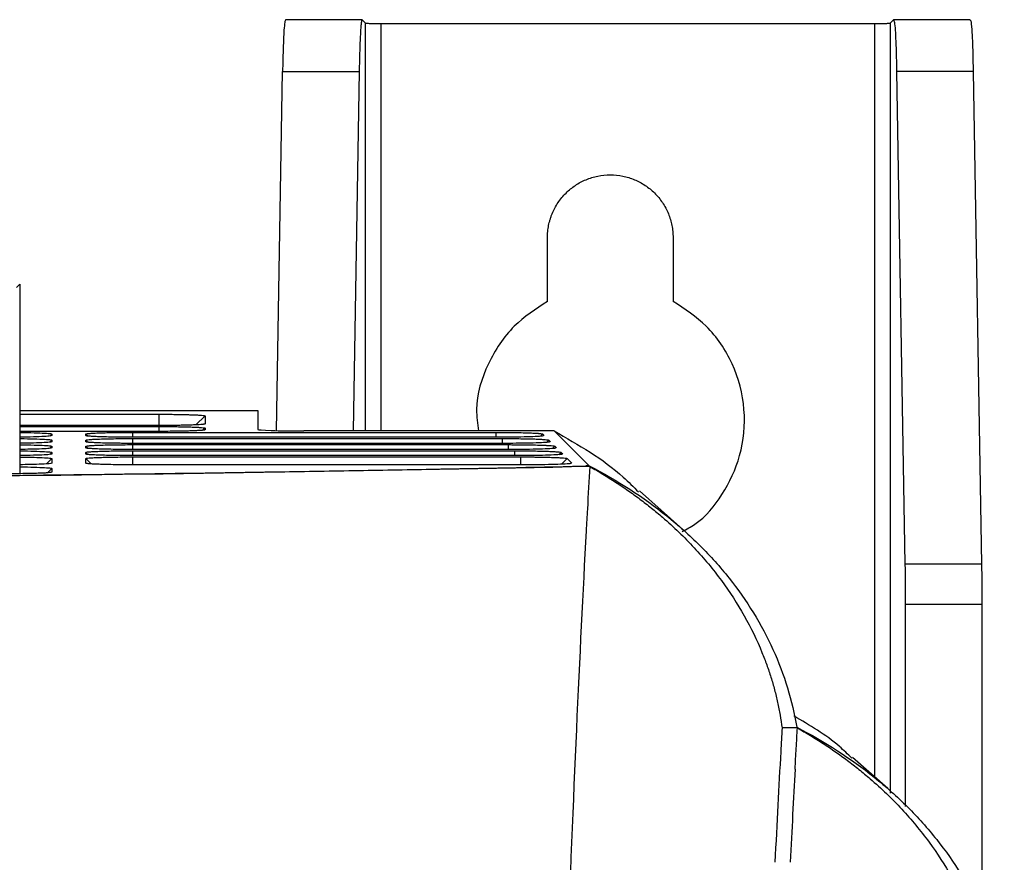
# Model space of a CAD drawing. Header units: millimetres. Extents: x -1111 to 1147, y -743 to 1146.
# Tile 144 of 203: x 268 to 332, y 338 to 393. Entities that reach past the tile are written whole.
import ezdxf

# ---------------------------------------------------------------- set-up
doc = ezdxf.new("R2010")
doc.units = ezdxf.units.MM

msp = doc.modelspace()

# ---------------------------------------------------------------- linework, layer by layer
at = {"color": 7, "linetype": 'Continuous', "lineweight": 25}
for p, q in [((290.411, 393.436), (285.402, 393.436)), ((290.409, 393.433), (290.624, 393.218)), ((324.88, 393.218), (325.095, 393.433)), ((330.102, 393.436), (325.092, 393.436)), ((291.623, 393.185), (323.881, 393.185)), ((284.814, 366.627), (285.214, 390.068)), ((285.214, 390.068), (290.214, 390.068)), ((290.214, 390.068), (289.814, 366.607)), ((325.29, 390.068), (325.838, 357.928)), ((330.29, 390.068), (325.29, 390.068)), ((330.29, 390.068), (330.838, 357.928)), ((302.502, 375.056), (302.502, 379.219)), ((310.702, 379.219), (310.702, 375.056)), ((268.053, 376.186), (267.842, 375.976)), ((268.053, 376.186), (268.053, 363.821)), ((268.053, 367.94), (283.597, 367.94)), ((268.053, 367.698), (277.139, 367.698)), ((283.597, 367.94), (283.597, 366.711)), ((283.597, 367.94), (283.607, 366.702)), ((280.154, 367.592), (279.558, 367.006)), ((280.154, 367.592), (280.154, 367.067)), ((277.136, 366.964), (268.053, 366.964)), ((268.053, 366.898), (277.139, 366.898)), ((280.154, 366.791), (280.017, 366.657)), ((280.154, 366.791), (280.154, 366.685)), ((302.94, 366.607), (286.597, 366.607)), ((302.188, 366.411), (302.293, 366.307)), ((305.226, 364.329), (302.94, 366.607)), ((299.241, 366.198), (275.423, 366.198)), ((275.423, 366.115), (299.538, 366.115)), ((299.643, 365.798), (275.423, 365.798)), ((275.423, 365.715), (299.939, 365.715)), ((300.044, 365.398), (275.423, 365.398)), ((302.991, 365.611), (303.096, 365.507)), ((303.393, 365.211), (303.497, 365.106)), ((270.154, 364.807), (270.154, 364.504)), ((300.446, 364.998), (275.423, 364.998)), ((275.423, 364.914), (300.743, 364.914)), ((303.794, 364.811), (304.098, 364.508)), ((270.154, 364.163), (270.154, 363.92)), ((304.729, 364.316), (305.023, 364.322)), ((305.226, 364.329), (305.017, 364.329)), ((305.017, 364.329), (305.023, 364.322)), ((311.336, 360.183), (308.512, 362.699)), ((330.838, 357.928), (325.838, 357.928)), ((325.859, 355.297), (325.859, 342.104)), ((330.859, 355.297), (325.859, 355.297)), ((330.859, 355.297), (330.859, 334.922)), ((318.817, 347.237), (317.817, 347.237)), ((324.714, 343.282), (322.415, 345.303))]:
    msp.add_line(p, q, dxfattribs=at)
at = {"color": 250, "linetype": 'Continuous', "lineweight": 25}
for p, q in [((290.624, 366.607), (290.624, 393.218)), ((291.623, 393.185), (291.623, 366.607)), ((323.881, 344.015), (323.881, 393.185)), ((324.88, 393.218), (324.88, 342.981)), ((277.139, 367.698), (277.139, 366.964)), ((270.154, 366.407), (270.02, 366.276)), ((272.371, 366.407), (272.478, 366.302)), ((275.423, 366.515), (275.423, 366.198)), ((277.139, 366.898), (277.139, 366.581)), ((299.136, 366.515), (299.136, 366.198)), ((302.188, 366.411), (302.038, 366.264)), ((270.154, 366.007), (270.02, 365.876)), ((272.371, 366.007), (272.478, 365.902)), ((275.423, 366.115), (275.423, 365.798)), ((275.423, 365.715), (275.423, 365.398)), ((299.538, 366.115), (299.538, 365.798)), ((299.939, 365.715), (299.939, 365.398)), ((302.44, 365.864), (302.59, 366.011)), ((270.154, 365.607), (270.02, 365.476)), ((270.154, 365.207), (270.02, 365.075)), ((272.371, 365.607), (272.478, 365.502)), ((272.371, 365.207), (272.478, 365.102)), ((275.423, 365.314), (275.423, 364.998)), ((300.341, 365.314), (300.341, 364.998)), ((302.841, 365.464), (302.991, 365.611)), ((303.243, 365.064), (303.393, 365.211)), ((270.154, 364.807), (269.799, 364.458)), ((272.371, 364.807), (272.727, 364.457)), ((275.423, 364.914), (275.423, 364.399)), ((300.743, 364.914), (300.743, 364.399)), ((303.416, 364.439), (303.794, 364.811)), ((270.154, 364.163), (269.864, 363.878))]:
    msp.add_line(p, q, dxfattribs=at)
at = {"color": 7, "linetype": 'Continuous', "lineweight": 25, "flags": 128}
for points in [[(277.136, 366.581), (274.332, 366.581), (268.053, 366.581)], [(270.154, 366.407), (270.154, 366.355), (270.154, 366.303)], [(275.423, 366.515), (278.325, 366.515), (289.93, 366.515), (299.136, 366.515)], [(270.154, 366.007), (270.154, 365.955), (270.154, 365.903)], [(302.59, 366.011), (302.642, 365.959), (302.694, 365.907)], [(270.154, 365.607), (270.154, 365.555), (270.154, 365.503)], [(270.154, 365.207), (270.154, 365.155), (270.154, 365.103)], [(275.423, 365.314), (278.325, 365.314), (289.931, 365.314), (300.341, 365.314)], [(301.046, 364.399), (298.243, 364.399), (287.027, 364.399), (275.423, 364.399)]]:
    msp.add_lwpolyline(points, dxfattribs=at)
at = {"color": 7, "linetype": 'Continuous', "lineweight": 25}
msp.add_ellipse((286.597, 366.711), major_axis=(3, 0), ratio=0.034783, start_param=3.141592, end_param=4.712617, dxfattribs=at)
for points, knots in [([(285.402, 393.405), (285.381, 393.365), (285.343, 393.294), (285.289, 392.563), (285.244, 391.539), (285.224, 390.544), (285.214, 390.068)], [0, 0, 0, 0, 0.274531, 0.484486, 0.753585, 1, 1, 1, 1]), ([(290.409, 393.433), (290.407, 393.435), (290.401, 393.438), (290.393, 393.432), (290.384, 393.416), (290.376, 393.391), (290.367, 393.355), (290.359, 393.311), (290.344, 393.208), (290.321, 392.998), (290.294, 392.598), (290.269, 392.089), (290.25, 391.584), (290.237, 391.144), (290.229, 390.802), (290.221, 390.444), (290.216, 390.194), (290.214, 390.068)], [0, 0, 0, 0, 0.035114, 0.070089, 0.104982, 0.139848, 0.174747, 0.209733, 0.244865, 0.372441, 0.500086, 0.627644, 0.755267, 0.816593, 0.877619, 0.938653, 1, 1, 1, 1]), ([(325.102, 393.405), (325.123, 393.365), (325.161, 393.294), (325.215, 392.563), (325.26, 391.539), (325.28, 390.544), (325.29, 390.068)], [0, 0, 0, 0, 0.274532, 0.484486, 0.753586, 1, 1, 1, 1]), ([(330.102, 393.411), (330.119, 393.386), (330.157, 393.331), (330.211, 392.644), (330.26, 391.549), (330.28, 390.555), (330.29, 390.068)], [0, 0, 0, 0, 0.221285, 0.48451, 0.747694, 1, 1, 1, 1]), ([(290.624, 393.218), (290.626, 393.217), (290.63, 393.215), (290.646, 393.212), (290.67, 393.209), (290.715, 393.205), (290.794, 393.2), (290.924, 393.194), (291.081, 393.19), (291.256, 393.187), (291.439, 393.185), (291.562, 393.185), (291.623, 393.185)], [0, 0, 0, 0, 0.060374, 0.120274, 0.180217, 0.240721, 0.370302, 0.500221, 0.629773, 0.759662, 0.879743, 1, 1, 1, 1]), ([(323.881, 393.185), (323.912, 393.185), (323.973, 393.185), (324.065, 393.185), (324.154, 393.186), (324.276, 393.187), (324.423, 393.19), (324.58, 393.194), (324.71, 393.2), (324.803, 393.206), (324.864, 393.212), (324.875, 393.216), (324.88, 393.218)], [0, 0, 0, 0, 0.0603372, 0.1202023, 0.1801138, 0.240589, 0.3701259, 0.5000293, 0.6295958, 0.7595293, 0.8796719, 1, 1, 1, 1]), ([(302.502, 379.219), (302.503, 379.287), (302.505, 379.42), (302.52, 379.62), (302.544, 379.818), (302.577, 380.014), (302.621, 380.208), (302.674, 380.4), (302.736, 380.59), (302.833, 380.843), (302.979, 381.153), (303.19, 381.505), (303.435, 381.834), (303.796, 382.229), (304.311, 382.651), (305.014, 383.027), (305.786, 383.265), (306.602, 383.347), (307.418, 383.265), (308.19, 383.027), (308.893, 382.651), (309.408, 382.23), (309.769, 381.835), (310.014, 381.506), (310.225, 381.153), (310.399, 380.783), (310.535, 380.403), (310.631, 380.015), (310.691, 379.62), (310.698, 379.353), (310.702, 379.219)], [0, 0, 0, 0, 0.015651, 0.031191, 0.046658, 0.062089, 0.077521, 0.092991, 0.108538, 0.124197, 0.156142, 0.188126, 0.219857, 0.251629, 0.312722, 0.373855, 0.436312, 0.500018, 0.563724, 0.626181, 0.687273, 0.748407, 0.780139, 0.81191, 0.843855, 0.875839, 0.907021, 0.937909, 0.968803, 1, 1, 1, 1]), ([(302.502, 375.056), (301.738, 374.559), (300.136, 373.517), (298.516, 371.021), (297.726, 368.564), (297.94, 367.073), (298.006, 366.607)], [0, 0, 0, 0, 0.266242, 0.558335, 0.861838, 1, 1, 1, 1]), ([(311.302, 360.058), (311.584, 360.204), (312.643, 360.757), (314.017, 362.467), (315.229, 365.022), (315.509, 368.047), (314.724, 371.017), (313.06, 373.518), (311.464, 374.559), (310.702, 375.056)], [0, 0, 0, 0, 0.052263, 0.196844, 0.35054, 0.516909, 0.687034, 0.850762, 1, 1, 1, 1]), ([(277.139, 367.698), (277.193, 367.698), (277.304, 367.698), (277.451, 367.697), (277.615, 367.697), (277.76, 367.696), (277.937, 367.694), (278.077, 367.693), (278.247, 367.69), (278.414, 367.688), (278.575, 367.685), (278.716, 367.682), (278.839, 367.679), (279.05, 367.674), (279.314, 367.666), (279.529, 367.657), (279.676, 367.649), (279.773, 367.644), (279.857, 367.638), (279.984, 367.628), (280.114, 367.613), (280.154, 367.599), (280.154, 367.592)], [2, 2, 2, 2, 2.113027, 2.228373, 2.304807, 2.456713, 2.532265, 2.682739, 2.757744, 2.907468, 3.057069, 3.13192, 3.245568, 3.361693, 3.671183, 3.980618, 4.058016, 4.212593, 4.366973, 4.444199, 4.865243, 5.285535, 5.285535, 5.285535, 5.285535]), ([(280.154, 367.067), (280.154, 367.065), (280.146, 367.057), (280.104, 367.047), (280.013, 367.035), (279.885, 367.024), (279.709, 367.013), (279.496, 367.002), (279.243, 366.992), (278.98, 366.985), (278.761, 366.98), (278.599, 366.976), (278.431, 366.974), (278.147, 366.969), (277.73, 366.965), (277.335, 366.964), (277.136, 366.964)], [2, 2, 2, 2, 2.153366, 2.456304, 2.606439, 2.905262, 3.203972, 3.362652, 3.679772, 3.996855, 4.076178, 4.234606, 4.392811, 4.471933, 4.885167, 5.302498, 5.302498, 5.302498, 5.302498]), ([(268.053, 366.509), (268.068, 366.509), (268.417, 366.507), (269.021, 366.493), (269.72, 366.467), (270.098, 366.436), (270.138, 366.416), (270.154, 366.407)], [0, 0, 0, 0, 0.0123266, 0.2763258, 0.5428816, 0.8117318, 1, 1, 1, 1]), ([(272.371, 366.407), (272.371, 366.41), (272.377, 366.416), (272.403, 366.424), (272.449, 366.432), (272.551, 366.445), (272.78, 366.463), (273.164, 366.481), (273.612, 366.495), (274.016, 366.503), (274.306, 366.507), (274.519, 366.51), (274.695, 366.512), (275.009, 366.514), (275.239, 366.515), (275.423, 366.515)], [2, 2, 2, 2, 2.166943, 2.339989, 2.455082, 2.685007, 3.145577, 3.597361, 4.006952, 4.379961, 4.566694, 4.660283, 4.848123, 4.942485, 5.323855, 5.323855, 5.323855, 5.323855]), ([(280.154, 366.685), (280.154, 366.682), (280.146, 366.675), (280.104, 366.665), (280.013, 366.653), (279.885, 366.641), (279.709, 366.63), (279.496, 366.62), (279.243, 366.61), (278.98, 366.602), (278.761, 366.597), (278.599, 366.594), (278.431, 366.591), (278.147, 366.587), (277.73, 366.582), (277.335, 366.581), (277.136, 366.581)], [2, 2, 2, 2, 2.153367, 2.456306, 2.606443, 2.905271, 3.203983, 3.362663, 3.679779, 3.996861, 4.076184, 4.234613, 4.392819, 4.471942, 4.885182, 5.302517, 5.302517, 5.302517, 5.302517]), ([(277.139, 366.898), (277.193, 366.898), (277.304, 366.897), (277.451, 366.897), (277.615, 366.896), (277.76, 366.895), (277.937, 366.894), (278.077, 366.892), (278.247, 366.89), (278.414, 366.888), (278.575, 366.885), (278.716, 366.882), (278.839, 366.879), (279.05, 366.874), (279.314, 366.866), (279.529, 366.856), (279.676, 366.849), (279.773, 366.843), (279.857, 366.838), (279.984, 366.828), (280.114, 366.813), (280.154, 366.798), (280.154, 366.791)], [2, 2, 2, 2, 2.113027, 2.228372, 2.304805, 2.456709, 2.532259, 2.682731, 2.757735, 2.907457, 3.057057, 3.131908, 3.245557, 3.361684, 3.671179, 3.980619, 4.058017, 4.212595, 4.366975, 4.444202, 4.865246, 5.285539, 5.285539, 5.285539, 5.285539]), ([(299.136, 366.515), (299.189, 366.515), (299.349, 366.515), (299.614, 366.514), (299.873, 366.512), (300.229, 366.508), (300.664, 366.501), (301.162, 366.489), (301.465, 366.477), (301.657, 366.468), (301.776, 366.462), (301.879, 366.455), (302.005, 366.445), (302.101, 366.434), (302.167, 366.422), (302.184, 366.415), (302.188, 366.411)], [2, 2, 2, 2, 2.110261, 2.330042, 2.549345, 2.659009, 3.098191, 3.528864, 3.925348, 4.01727, 4.200883, 4.384528, 4.476492, 4.846315, 5.033236, 5.250801, 5.250801, 5.250801, 5.250801]), ([(302.94, 366.607), (304.526, 365.707), (306.519, 364.577), (308.115, 362.958), (308.441, 362.627)], [0, 0, 0, 0, 0.795869, 1, 1, 1, 1]), ([(270.154, 366.303), (270.121, 366.291), (270.055, 366.268), (269.537, 366.237), (268.852, 366.214), (268.292, 366.207), (268.053, 366.205)], [0, 0, 0, 0, 0.26584, 0.531947, 0.800485, 1, 1, 1, 1]), ([(268.053, 366.109), (268.068, 366.109), (268.417, 366.107), (269.021, 366.092), (269.72, 366.067), (270.098, 366.036), (270.138, 366.016), (270.154, 366.007)], [0, 0, 0, 0, 0.012327, 0.276326, 0.542882, 0.811732, 1, 1, 1, 1]), ([(270.154, 365.903), (270.121, 365.891), (270.055, 365.868), (269.537, 365.837), (268.852, 365.814), (268.292, 365.807), (268.053, 365.804)], [0, 0, 0, 0, 0.26584, 0.5319472, 0.8004855, 1, 1, 1, 1]), ([(268.053, 365.709), (268.068, 365.709), (268.417, 365.707), (269.021, 365.692), (269.72, 365.666), (270.098, 365.636), (270.138, 365.616), (270.154, 365.607)], [0, 0, 0, 0, 0.012327, 0.276326, 0.542882, 0.811732, 1, 1, 1, 1]), ([(275.423, 366.198), (275.368, 366.198), (275.203, 366.198), (274.93, 366.199), (274.661, 366.201), (274.293, 366.205), (273.844, 366.212), (273.336, 366.226), (272.942, 366.241), (272.703, 366.255), (272.579, 366.265), (272.505, 366.272), (272.456, 366.278), (272.392, 366.289), (272.371, 366.297), (272.371, 366.303)], [1.999996, 1.999996, 1.999996, 1.999996, 2.11567, 2.34621, 2.5763, 2.691402, 3.152841, 3.605633, 4.01674, 4.391287, 4.578594, 4.672402, 4.860525, 4.954937, 5.335788, 5.335788, 5.335788, 5.335788]), ([(272.371, 366.007), (272.371, 366.014), (272.406, 366.027), (272.563, 366.047), (272.814, 366.064), (273.164, 366.081), (273.615, 366.095), (274.165, 366.106), (274.776, 366.113), (275.206, 366.115), (275.423, 366.115)], [2, 2, 2, 2, 2.394718, 2.794207, 3.182794, 3.563019, 3.999066, 4.434324, 4.874056, 5.323466, 5.323466, 5.323466, 5.323466]), ([(275.423, 365.798), (275.368, 365.798), (275.203, 365.798), (274.93, 365.799), (274.661, 365.801), (274.293, 365.805), (273.844, 365.812), (273.336, 365.825), (272.942, 365.841), (272.703, 365.855), (272.579, 365.865), (272.505, 365.872), (272.456, 365.878), (272.392, 365.889), (272.371, 365.897), (272.371, 365.903)], [1.999996, 1.999996, 1.999996, 1.999996, 2.115669, 2.346205, 2.57629, 2.691388, 3.152809, 3.605596, 4.01671, 4.391266, 4.578573, 4.672382, 4.860504, 4.954915, 5.335763, 5.335763, 5.335763, 5.335763]), ([(272.371, 365.607), (272.371, 365.614), (272.406, 365.627), (272.563, 365.646), (272.815, 365.664), (273.164, 365.68), (273.615, 365.695), (274.165, 365.706), (274.776, 365.713), (275.206, 365.715), (275.423, 365.715)], [2, 2, 2, 2, 2.394718, 2.794204, 3.182788, 3.563011, 3.999057, 4.434313, 4.874043, 5.323451, 5.323451, 5.323451, 5.323451]), ([(302.24, 366.293), (302.224, 366.286), (302.181, 366.267), (301.739, 366.24), (301.007, 366.215), (300.125, 366.201), (299.513, 366.199), (299.241, 366.198)], [0, 0, 0, 0, 0.136998, 0.362076, 0.589006, 0.81756, 1, 1, 1, 1]), ([(299.538, 366.115), (299.591, 366.115), (299.751, 366.115), (300.015, 366.114), (300.275, 366.112), (300.631, 366.108), (301.066, 366.101), (301.564, 366.089), (301.867, 366.077), (302.058, 366.068), (302.177, 366.062), (302.28, 366.055), (302.406, 366.045), (302.502, 366.034), (302.569, 366.022), (302.586, 366.015), (302.59, 366.011)], [2, 2, 2, 2, 2.110261, 2.330043, 2.549346, 2.65901, 3.098191, 3.528854, 3.925053, 4.016836, 4.200173, 4.383543, 4.475368, 4.844625, 5.031251, 5.250788, 5.250788, 5.250788, 5.250788]), ([(302.642, 365.893), (302.625, 365.886), (302.582, 365.867), (302.14, 365.84), (301.409, 365.815), (300.527, 365.8), (299.914, 365.799), (299.643, 365.798)], [0, 0, 0, 0, 0.137079, 0.362221, 0.589033, 0.817676, 1, 1, 1, 1]), ([(299.939, 365.715), (299.993, 365.715), (300.152, 365.714), (300.417, 365.713), (300.677, 365.712), (301.033, 365.708), (301.467, 365.701), (301.965, 365.688), (302.268, 365.677), (302.46, 365.668), (302.579, 365.661), (302.682, 365.655), (302.808, 365.645), (302.903, 365.634), (302.97, 365.621), (302.987, 365.615), (302.991, 365.611)], [2, 2, 2, 2, 2.110261, 2.330043, 2.549346, 2.65901, 3.098191, 3.528853, 3.925051, 4.016834, 4.200171, 4.38354, 4.475365, 4.844622, 5.031247, 5.250785, 5.250785, 5.250785, 5.250785]), ([(270.154, 365.503), (270.121, 365.491), (270.055, 365.468), (269.537, 365.437), (268.852, 365.414), (268.292, 365.407), (268.053, 365.404)], [0, 0, 0, 0, 0.26584, 0.531947, 0.800485, 1, 1, 1, 1]), ([(268.053, 365.309), (268.068, 365.309), (268.417, 365.307), (269.021, 365.292), (269.72, 365.266), (270.098, 365.236), (270.138, 365.215), (270.154, 365.207)], [0, 0, 0, 0, 0.012327, 0.276326, 0.542882, 0.811732, 1, 1, 1, 1]), ([(270.154, 365.103), (270.121, 365.091), (270.055, 365.068), (269.537, 365.037), (268.852, 365.014), (268.292, 365.007), (268.053, 365.004)], [0, 0, 0, 0, 0.26584, 0.531947, 0.800485, 1, 1, 1, 1]), ([(275.423, 365.398), (275.368, 365.398), (275.203, 365.398), (274.93, 365.399), (274.661, 365.401), (274.293, 365.405), (273.844, 365.412), (273.336, 365.425), (272.942, 365.441), (272.703, 365.455), (272.579, 365.465), (272.505, 365.472), (272.456, 365.478), (272.392, 365.489), (272.371, 365.497), (272.371, 365.503)], [1.999996, 1.999996, 1.999996, 1.999996, 2.115668, 2.346202, 2.576285, 2.691383, 3.152806, 3.605589, 4.016691, 4.391236, 4.578542, 4.67235, 4.86047, 4.954881, 5.335727, 5.335727, 5.335727, 5.335727]), ([(272.371, 365.207), (272.371, 365.214), (272.406, 365.227), (272.563, 365.246), (272.815, 365.264), (273.164, 365.28), (273.615, 365.295), (274.165, 365.306), (274.776, 365.313), (275.206, 365.314), (275.423, 365.314)], [2, 2, 2, 2, 2.394719, 2.794207, 3.182786, 3.563005, 3.999051, 4.434311, 4.874041, 5.32345, 5.32345, 5.32345, 5.32345]), ([(275.423, 364.998), (275.368, 364.998), (275.203, 364.998), (274.93, 364.999), (274.661, 365.001), (274.293, 365.005), (273.844, 365.012), (273.336, 365.025), (272.942, 365.041), (272.703, 365.054), (272.579, 365.064), (272.505, 365.072), (272.456, 365.078), (272.392, 365.089), (272.371, 365.096), (272.371, 365.103)], [1.999996, 1.999996, 1.999996, 1.999996, 2.115665, 2.346193, 2.57627, 2.691365, 3.152781, 3.60556, 4.016658, 4.391201, 4.578505, 4.672311, 4.860429, 4.954838, 5.335674, 5.335674, 5.335674, 5.335674]), ([(303.043, 365.493), (303.027, 365.486), (302.984, 365.467), (302.542, 365.44), (301.81, 365.415), (300.928, 365.4), (300.316, 365.399), (300.044, 365.398)], [0, 0, 0, 0, 0.137052, 0.36218, 0.589012, 0.8176, 1, 1, 1, 1]), ([(300.341, 365.314), (300.394, 365.314), (300.554, 365.314), (300.818, 365.313), (301.078, 365.311), (301.434, 365.308), (301.869, 365.301), (302.367, 365.288), (302.67, 365.277), (302.861, 365.268), (302.981, 365.261), (303.083, 365.254), (303.209, 365.245), (303.305, 365.234), (303.372, 365.221), (303.389, 365.214), (303.393, 365.211)], [2, 2, 2, 2, 2.110261, 2.330043, 2.549347, 2.659011, 3.098195, 3.528858, 3.925053, 4.016836, 4.20017, 4.383538, 4.475362, 4.844618, 5.031243, 5.25078, 5.25078, 5.25078, 5.25078]), ([(303.445, 365.093), (303.429, 365.086), (303.385, 365.067), (302.944, 365.039), (302.212, 365.015), (301.33, 365), (300.718, 364.998), (300.446, 364.998)], [0, 0, 0, 0, 0.137004, 0.362085, 0.588992, 0.817526, 1, 1, 1, 1]), ([(268.053, 364.909), (268.068, 364.909), (268.418, 364.907), (269.021, 364.892), (269.72, 364.866), (270.098, 364.836), (270.138, 364.815), (270.154, 364.807)], [0, 0, 0, 0, 0.012377, 0.276378, 0.542917, 0.811849, 1, 1, 1, 1]), ([(270.154, 364.504), (270.121, 364.493), (270.055, 364.469), (269.537, 364.438), (268.852, 364.415), (268.292, 364.409), (268.053, 364.406)], [0, 0, 0, 0, 0.265746, 0.531765, 0.800338, 1, 1, 1, 1]), ([(272.371, 364.807), (272.371, 364.814), (272.406, 364.827), (272.563, 364.846), (272.815, 364.864), (273.164, 364.88), (273.615, 364.894), (274.165, 364.906), (274.776, 364.913), (275.206, 364.914), (275.423, 364.914)], [2, 2, 2, 2, 2.394719, 2.794208, 3.182791, 3.563009, 3.999052, 4.434312, 4.874046, 5.323454, 5.323454, 5.323454, 5.323454]), ([(275.423, 364.399), (275.368, 364.399), (275.203, 364.399), (274.93, 364.4), (274.661, 364.402), (274.293, 364.406), (273.844, 364.413), (273.336, 364.427), (272.942, 364.442), (272.703, 364.456), (272.579, 364.466), (272.505, 364.473), (272.456, 364.479), (272.392, 364.49), (272.371, 364.498), (272.371, 364.504)], [1.999996, 1.999996, 1.999996, 1.999996, 2.115669, 2.346208, 2.576296, 2.691396, 3.152823, 3.605611, 4.016726, 4.391283, 4.578592, 4.672402, 4.860524, 4.954936, 5.335785, 5.335785, 5.335785, 5.335785]), ([(300.743, 364.914), (300.796, 364.914), (300.955, 364.914), (301.22, 364.913), (301.48, 364.911), (301.836, 364.908), (302.271, 364.901), (302.768, 364.888), (303.071, 364.877), (303.263, 364.868), (303.382, 364.861), (303.485, 364.854), (303.611, 364.844), (303.707, 364.834), (303.774, 364.821), (303.791, 364.814), (303.794, 364.811)], [2, 2, 2, 2, 2.110261, 2.330043, 2.549346, 2.65901, 3.09819, 3.528856, 3.925057, 4.01684, 4.200177, 4.383545, 4.47537, 4.844625, 5.03125, 5.250788, 5.250788, 5.250788, 5.250788]), ([(304.046, 364.494), (304.029, 364.487), (303.986, 364.469), (303.544, 364.441), (302.813, 364.416), (301.931, 364.402), (301.319, 364.4), (301.046, 364.399)], [0, 0, 0, 0, 0.136891, 0.361913, 0.588914, 0.817342, 1, 1, 1, 1]), ([(133.475, 364.316), (139.891, 364.175), (146.517, 364.051), (160.173, 363.837), (167.202, 363.746), (176.247, 363.655), (178.069, 363.638), (181.739, 363.605), (183.59, 363.59), (189.145, 363.549), (192.856, 363.526), (204.013, 363.471), (211.482, 363.452), (222.731, 363.452), (226.489, 363.456), (232.137, 363.47), (234.022, 363.476), (237.795, 363.49), (239.678, 363.498), (249.034, 363.544), (256.372, 363.599), (270.757, 363.743), (277.804, 363.834), (286.429, 363.968), (288.147, 363.997), (291.551, 364.055), (293.237, 364.085), (298.246, 364.179), (301.521, 364.245), (304.729, 364.316)], [0, 0, 0, 0, 0.125, 0.125, 0.25, 0.25, 0.28125, 0.28125, 0.3125, 0.3125, 0.375, 0.375, 0.5, 0.5, 0.5625, 0.5625, 0.59375, 0.59375, 0.625, 0.625, 0.75, 0.75, 0.875, 0.875, 0.90625, 0.90625, 0.9375, 0.9375, 1, 1, 1, 1]), ([(270.154, 363.92), (270.154, 363.913), (270.134, 363.906), (270.056, 363.892), (269.996, 363.886), (269.842, 363.873), (269.748, 363.867), (269.525, 363.856), (269.396, 363.85), (269.114, 363.84), (268.96, 363.836), (268.627, 363.828), (268.45, 363.825), (268.084, 363.82), (267.893, 363.818), (267.501, 363.815), (267.302, 363.815), (267.102, 363.815)], [0, 0, 0, 0, 0.125, 0.125, 0.25, 0.25, 0.375, 0.375, 0.5, 0.5, 0.625, 0.625, 0.75, 0.75, 0.875, 0.875, 1, 1, 1, 1]), ([(268.053, 364.265), (268.068, 364.265), (268.418, 364.263), (269.021, 364.248), (269.72, 364.223), (270.098, 364.192), (270.138, 364.172), (270.154, 364.163)], [0, 0, 0, 0, 0.0124042, 0.2764123, 0.5429578, 0.8118277, 1, 1, 1, 1]), ([(305.226, 364.329), (307.076, 363.382), (308.758, 362.293), (311.046, 360.46), (311.769, 359.816), (312.792, 358.797), (313.123, 358.448), (313.761, 357.736), (314.066, 357.375), (315.523, 355.543), (316.475, 353.992), (317.591, 351.542), (317.91, 350.701), (318.43, 349.005), (318.632, 348.147), (318.774, 347.279)], [0, 0, 0, 0, 0.25, 0.25, 0.375, 0.375, 0.4375, 0.4375, 0.5, 0.5, 0.75, 0.75, 0.875, 0.875, 1, 1, 1, 1]), ([(305.269, 364.287), (305.412, 364.205), (305.699, 364.043), (306.121, 363.791), (306.538, 363.535), (306.949, 363.272), (307.354, 363.005), (307.752, 362.731), (308.145, 362.453), (308.531, 362.168), (308.911, 361.878), (309.285, 361.583), (309.653, 361.282), (310.632, 360.452), (312.124, 359.02), (313.908, 356.867), (315.395, 354.575), (316.299, 352.708), (316.821, 351.351), (317.094, 350.541), (317.331, 349.724), (317.531, 348.901), (317.697, 348.072), (317.777, 347.515), (317.817, 347.237)], [0, 0, 0, 0, 0.020657, 0.041282, 0.061881, 0.082462, 0.10303, 0.123592, 0.144154, 0.164723, 0.185304, 0.205905, 0.226531, 0.247189, 0.373592, 0.500005, 0.626407, 0.75282, 0.7941, 0.835279, 0.876407, 0.917536, 0.958717, 1, 1, 1, 1]), ([(325.838, 357.928), (325.839, 357.853), (325.842, 357.701), (325.845, 357.469), (325.848, 357.234), (325.851, 356.997), (325.853, 356.757), (325.855, 356.516), (325.856, 356.273), (325.858, 356.029), (325.859, 355.785), (325.859, 355.541), (325.859, 355.378), (325.859, 355.297)], [0, 0, 0, 0, 0.092364, 0.184437, 0.276219, 0.367709, 0.458908, 0.549816, 0.640434, 0.730761, 0.820797, 0.910544, 1, 1, 1, 1]), ([(330.838, 357.928), (330.839, 357.86), (330.841, 357.723), (330.844, 357.514), (330.847, 357.301), (330.85, 357.086), (330.852, 356.868), (330.855, 356.574), (330.857, 356.203), (330.859, 355.751), (330.859, 355.449), (330.859, 355.297)], [0, 0, 0, 0, 0.083518, 0.166806, 0.249984, 0.333173, 0.416491, 0.500059, 0.666823, 0.83315, 1, 1, 1, 1]), ([(322.372, 345.258), (322.107, 345.518), (320.984, 346.618), (319.618, 347.411), (318.575, 348.017)], [0, 0, 0, 0, 0.236665, 1, 1, 1, 1]), ([(317.817, 347.237), (317.802, 346.983), (317.773, 346.475), (317.744, 345.957), (317.73, 345.698)], [0, 0, 0, 0, 0.501168, 1, 1, 1, 1]), ([(318.666, 344.544), (318.678, 344.772), (318.703, 345.228), (318.741, 345.903), (318.779, 346.575), (318.804, 347.016), (318.817, 347.237)], [0, 0, 0, 0, 0.248468, 0.497959, 0.748471, 1, 1, 1, 1]), ([(318.774, 347.279), (320.625, 346.332), (322.307, 345.241), (324.596, 343.408), (325.319, 342.763), (326.342, 341.743), (326.674, 341.393), (327.311, 340.682), (327.616, 340.321), (329.073, 338.488), (330.025, 336.936), (331.14, 334.484), (331.459, 333.643), (331.979, 331.946), (332.18, 331.088), (332.322, 330.219)], [0, 0, 0, 0, 0.25, 0.25, 0.375, 0.375, 0.4375, 0.4375, 0.5, 0.5, 0.75, 0.75, 0.875, 0.875, 1, 1, 1, 1]), ([(318.817, 347.237), (318.96, 347.155), (319.247, 346.993), (319.67, 346.741), (320.087, 346.484), (320.498, 346.222), (320.903, 345.954), (321.301, 345.681), (321.694, 345.402), (322.08, 345.117), (322.461, 344.827), (322.835, 344.531), (323.203, 344.23), (324.182, 343.4), (325.674, 341.967), (327.459, 339.813), (328.945, 337.519), (329.849, 335.651), (330.37, 334.294), (330.643, 333.483), (330.88, 332.665), (331.079, 331.842), (331.245, 331.012), (331.325, 330.456), (331.365, 330.177)], [0, 0, 0, 0, 0.020657, 0.041281, 0.061881, 0.082461, 0.103029, 0.123591, 0.144153, 0.164721, 0.185302, 0.205903, 0.226529, 0.247187, 0.37359, 0.500005, 0.626408, 0.752823, 0.794102, 0.835281, 0.876409, 0.917537, 0.958717, 1, 1, 1, 1])]:
    msp.add_open_spline(points, degree=3, knots=knots, dxfattribs=at)
for points in [[(272.371, 366.303), (272.37, 366.338), (272.371, 366.373), (272.371, 366.407)], [(272.371, 365.903), (272.37, 365.938), (272.371, 365.973), (272.371, 366.007)], [(272.371, 365.503), (272.37, 365.538), (272.371, 365.572), (272.371, 365.607)], [(272.371, 365.103), (272.37, 365.137), (272.371, 365.172), (272.371, 365.207)], [(272.371, 364.504), (272.37, 364.605), (272.371, 364.706), (272.371, 364.807)], [(305.269, 364.287), (292.468, 364.005), (264.563, 363.567), (234.256, 363.417), (219.102, 363.417)], [(305.269, 364.287), (305.215, 363.387), (305.161, 362.462), (305.108, 361.513)], [(305.108, 361.513), (305.081, 361.044), (305.055, 360.569), (305.029, 360.088)], [(305.029, 360.088), (304.598, 352.241), (304.177, 342.796), (303.768, 331.838)], [(317.73, 345.698), (317.602, 343.425), (317.476, 341.016), (317.351, 338.47)], [(318.665, 344.544), (318.559, 342.614), (318.454, 340.589), (318.348, 338.47)]]:
    msp.add_open_spline(points, degree=3, dxfattribs=at)

doc.saveas('drawing.dxf')
